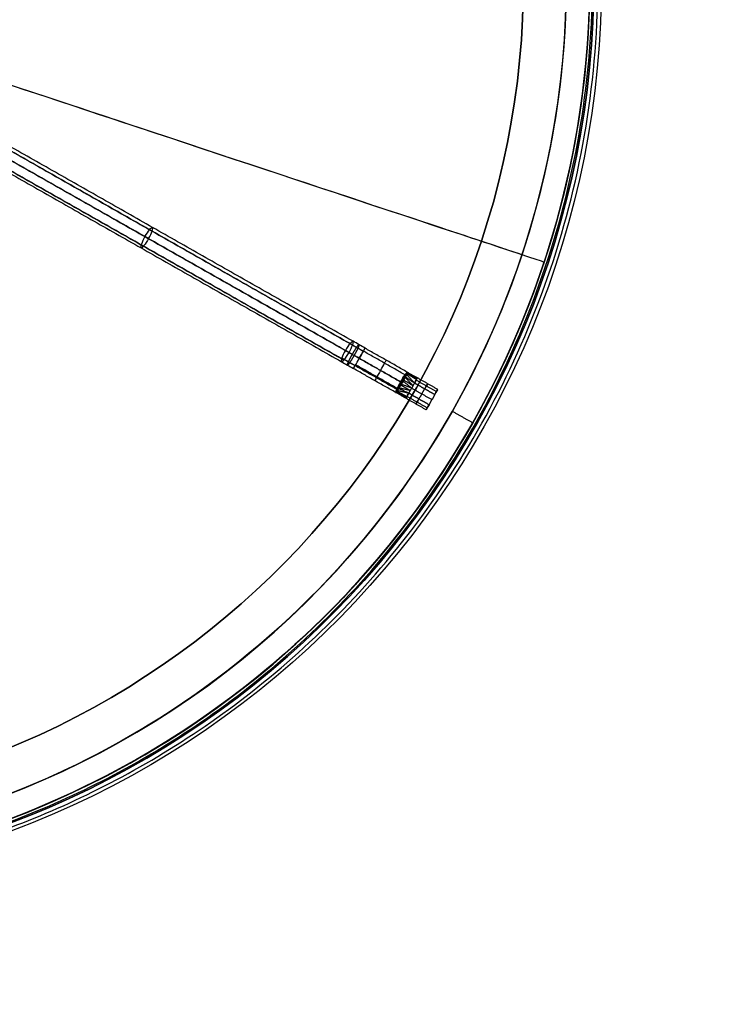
# Model space of a CAD drawing. Header units: millimetres. Extents: x -1645 to 131, y -134 to 129.
# Tile 255 of 256: x 42 to 131, y -134 to -8. Entities that reach past the tile are written whole.
import ezdxf

# ---------------------------------------------------------------- set-up
doc = ezdxf.new("R2010")
doc.units = ezdxf.units.MM
for name, color, linetype, true_color in [('IGES level 11', 7, 'Continuous', 0xcbd2ee), ('IGES level 19', 7, 'Continuous', 0xffffff), ('IGES level 3', 7, 'Continuous', 0xcbd2ee), ('IGES level 9', 7, 'Continuous', 0x868b8b)]:
    doc.layers.add(name, color=color, linetype=linetype, true_color=true_color)

# ---------------------------------------------------------------- blocks, each defined once
blk = doc.blocks.new('29913 DOME S')
at = {"layer": 'IGES level 11', "extrusion": (0.855673, -0.486016, -0.177799)}
for start, end in [(270, 360), (90, 180)]:
    blk.add_arc((110.5, 200.71, 30.41), 1.5, start, end, dxfattribs=at)
at = {"layer": 'IGES level 11', "extrusion": (-0.855673, 0.486016, 0.177799)}
for centre, start, end in [((-110.5, 200.71, -30.41), 90, 180), ((-110.5, 200.71, -30.41), 270, 0), ((-110.5, 200.71, -60.45), 180, 270), ((-110.5, 200.71, -60.45), 90, 180), ((-110.5, 200.71, -60.45), 270, 360), ((-110.5, 200.71, -60.45), 360, 90)]:
    blk.add_arc(centre, 1.5, start, end, dxfattribs=at)
at = {"layer": 'IGES level 11', "extrusion": (0.493885, 0.869527, -7.05887e-10)}
blk.add_arc((-96.95, 196.6, 112), 10, 270, 280.2416, dxfattribs=at)
at = {"layer": 'IGES level 11', "extrusion": (-0.869527, 0.493885, 0)}
for centre, radius, start, end in [((-110.5, 186.6, -96.95), 1.5, 90, 180), ((-110.5, 186.6, -100.08), 1.5, 90, 179.9921), ((-110.5, 186.6, -100.08), 1.5, 270, 359.9921), ((-111.25, 186.6, -106.17), 0.75, 90, 270), ((-109.75, 186.6, -106.17), 0.75, 270, 360), ((-109.75, 186.6, -106.17), 0.75, 0, 90), ((-109.75, 186.6, -107.67), 0.75, 0, 90)]:
    blk.add_arc(centre, radius, start, end, dxfattribs=at)
at = {"layer": 'IGES level 11', "extrusion": (-0.869527, 0.493885, 3.80778e-11)}
blk.add_arc((-110.5, 186.6, -96.95), 1.5, 180, 270, dxfattribs=at)
at = {"layer": 'IGES level 11', "extrusion": (0.493885, 0.869527, -2.61864e-09)}
blk.add_arc((-96.95, 196.6, 110.5), 11.5, 270, 280.2416, dxfattribs=at)
at = {"layer": 'IGES level 11', "extrusion": (-0.493885, -0.869527, 1.27561e-13)}
blk.add_arc((96.95, 196.6, -110.5), 8.5, 259.7584, 270, dxfattribs=at)
at = {"layer": 'IGES level 11', "extrusion": (-0.869527, 0.493885, -3.8077e-11)}
blk.add_arc((-110.5, 186.6, -96.95), 1.5, 360, 90, dxfattribs=at)
at = {"layer": 'IGES level 11', "extrusion": (0.869527, -0.493885, -3.80826e-11)}
blk.add_arc((110.5, 186.6, 96.95), 1.5, 180, 270, dxfattribs=at)
at = {"layer": 'IGES level 11', "extrusion": (-0.493885, -0.869527, -7.52811e-10)}
blk.add_arc((96.95, 196.6, -109), 10, 259.7584, 270, dxfattribs=at)
at = {"layer": 'IGES level 11', "extrusion": (0.869527, -0.493885, 0)}
blk.add_arc((110.5, 186.6, 100.08), 1.5, 90, 180, dxfattribs=at)
at = {"layer": 'IGES level 11', "extrusion": (-0.393126, -0.428397, -0.813589)}
blk.add_arc((75.54, 1.11, -227.86), 0.5, 259.4073, 276.0182, dxfattribs=at)
at = {"layer": 'IGES level 11', "extrusion": (-0.869527, 0.493885, 2.51256e-33)}
blk.add_arc((-111.25, 186.6, -107.67), 0.75, 90, 270, dxfattribs=at)
at = {"layer": 'IGES level 11', "extrusion": (-0.166607, -0.557059, -0.813589)}
blk.add_arc((125.05, 40.66, -201), 0.5, 83.9818, 100.5927, dxfattribs=at)
at = {"layer": 'IGES level 11', "extrusion": (-0.869527, 0.493885, 4.32507e-29)}
blk.add_arc((-109.75, 186.6, -107.67), 0.75, 270, 0, dxfattribs=at)
at = {"layer": 'IGES level 11'}
for points, degree in [([(138.07, 50.38, 186.76), (86.66, 79.58, 197.44)], 1), ([(137.09, 49.21, 185.28), (85.69, 78.4, 195.96)], 1), ([(86.28, 79.29, 196.4), (137.69, 50.09, 185.72)], 1), ([(138.01, 49.9, 187.8), (86.61, 79.1, 198.48)], 1), ([(136.61, 48.15, 185.82), (85.2, 77.35, 196.5)], 1), ([(85.5, 77.18, 198.38), (136.9, 47.98, 187.7)], 1), ([(86.15, 78.14, 198.92), (137.56, 48.94, 188.24)], 1), ([(85.18, 76.97, 197.44), (136.59, 47.77, 186.76)], 1), ([(145.02, 46.43, 186.6), (139.61, 49.5, 186.6)], 1), ([(144.18, 45.18, 185.1), (138.87, 48.2, 185.1)], 1), ([(138.87, 48.2, 188.1), (144.18, 45.18, 188.1)], 1), ([(144.76, 46.07, 187.66), (139.4, 49.12, 187.66)], 1), ([(143.54, 43.82, 186.6), (138.13, 46.89, 186.6)], 1), ([(138.35, 47.27, 187.66), (143.68, 44.25, 187.66)], 1), ([(143.76, 44.33, 185.44), (138.4, 47.37, 185.44)], 1), ([(145.76, 44.69, 185.85), (144.76, 45.76, 185.38)], 1), ([(144.77, 45.83, 187.8), (144.77, 45.84, 187.8), (144.77, 45.84, 187.8), (144.77, 45.84, 187.8)], 3), ([(144.77, 45.84, 187.8), (145.96, 45.03, 187.35)], 1), ([(146.21, 45.48, 187.15), (144.94, 46.23, 187.37)], 1), ([(145.96, 45.03, 185.85), (144.94, 46.13, 185.73)], 1), ([(146.3, 45.63, 186.9), (144.98, 46.34, 187.12)], 1), ([(145.02, 46.43, 186.6), (145.02, 46.43, 186.6)], 1), ([(146.33, 45.69, 186.6), (145.02, 46.41, 186.84)], 1), ([(146.21, 45.48, 186.05), (145.02, 46.38, 186.28)], 1), ([(146.3, 45.63, 186.3), (145.03, 46.42, 186.56)], 1), ([(148.94, 44.21, 186.6), (146.33, 45.69, 186.6)], 1), ([(143.92, 44.34, 185.4), (143.92, 44.34, 185.4), (143.92, 44.34, 185.4), (143.92, 44.33, 185.4)], 3), ([(145.22, 43.73, 185.85), (143.92, 44.33, 185.4)], 1), ([(145.41, 44.07, 187.35), (143.98, 44.39, 187.83)], 1), ([(145.41, 44.07, 185.85), (144.19, 44.76, 185.19)], 1), ([(145.59, 44.38, 187.35), (144.26, 44.87, 188.03)], 1), ([(145.59, 44.38, 185.85), (144.49, 45.27, 185.17)], 1), ([(145.76, 44.69, 187.35), (144.55, 45.39, 188.01)], 1), ([(145.96, 45.03, 185.85), (145.22, 43.73, 185.85)], 1), ([(145.22, 43.73, 187.35), (145.96, 45.03, 187.35)], 1), ([(145.59, 44.38, 185.85), (148.2, 42.9, 185.85)], 1), ([(145.59, 44.38, 187.35), (148.2, 42.9, 187.35)], 1), ([(148.57, 43.55, 185.85), (145.96, 45.03, 185.85)], 1), ([(145.96, 45.03, 187.35), (148.57, 43.55, 187.35)], 1), ([(148.77, 43.92, 187.22), (146.16, 45.4, 187.22)], 1), ([(148.77, 43.92, 185.98), (146.16, 45.4, 185.98)], 1), ([(147.26, 44.29, 185.85), (146.52, 42.99, 185.85)], 1), ([(146.52, 42.99, 187.35), (147.26, 44.29, 187.35)], 1), ([(147.45, 41.6, 186.6), (148.94, 44.21, 186.6)], 1), ([(143.54, 43.82, 186.6), (143.54, 43.82, 186.6)], 1), ([(144.88, 43.13, 186.9), (143.55, 43.82, 186.64)], 1), ([(144.85, 43.08, 186.6), (143.56, 43.83, 186.36)], 1), ([(144.96, 43.28, 187.15), (143.58, 43.84, 186.92)], 1), ([(144.88, 43.13, 186.3), (143.59, 43.9, 186.08)], 1), ([(144.96, 43.28, 186.05), (143.67, 44, 185.83)], 1), ([(145.22, 43.73, 187.35), (143.75, 44.05, 187.47)], 1), ([(147.45, 41.6, 186.6), (144.85, 43.08, 186.6)], 1), ([(147.59, 41.84, 186.02), (144.98, 43.32, 186.02)], 1), ([(147.59, 41.84, 187.18), (144.98, 43.32, 187.18)], 1), ([(147.83, 42.25, 187.35), (145.22, 43.73, 187.35)], 1), ([(145.22, 43.73, 185.85), (147.83, 42.25, 185.85)], 1), ([(147.83, 42.25, 185.85), (148.57, 43.55, 185.85)], 1), ([(148.57, 43.55, 187.35), (147.83, 42.25, 187.35)], 1), ([(148.2, 42.9, 185.85), (148.2, 42.9, 187.35)], 1)]:
    blk.add_open_spline(points, degree=degree, dxfattribs=at)
for points, weights, degree in [([(137.69, 50.09, 185.72), (138.25, 49.77, 185.6), (138.82, 49.44, 185.54), (139.4, 49.12, 185.54)], [0.816490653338, 0.81431810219, 0.814318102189, 0.816490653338], 3), ([(137.98, 48.7, 185.15), (138.41, 49.47, 185.15), (138.77, 49.98, 185.76), (138.84, 49.94, 186.64)], [0.954669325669, 0.768258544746, 0.768258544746, 0.954669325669], 3), ([(138.01, 49.9, 187.8), (138.47, 49.64, 187.71), (138.93, 49.38, 187.66), (139.4, 49.12, 187.66)], [0.816490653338, 0.814318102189, 0.814318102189, 0.816490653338], 3), ([(138.84, 49.94, 186.64), (138.91, 49.9, 187.52), (138.65, 49.34, 188.13), (138.21, 48.57, 188.13)], [0.954669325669, 0.768258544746, 0.768258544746, 0.954669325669], 3), ([(136.64, 48.25, 185.72), (137.2, 47.92, 185.6), (137.77, 47.6, 185.54), (138.35, 47.27, 185.54)], [0.816490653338, 0.81431810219, 0.814318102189, 0.816490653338], 3), ([(136.97, 48.06, 187.8), (137.42, 47.8, 187.71), (137.88, 47.54, 187.66), (138.35, 47.27, 187.66)], [0.816490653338, 0.814318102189, 0.814318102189, 0.816490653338], 3), ([(137.36, 47.33, 186.64), (137.29, 47.37, 185.76), (137.55, 47.94, 185.15), (137.98, 48.7, 185.15)], [0.954669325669, 0.768258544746, 0.768258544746, 0.954669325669], 3), ([(138.21, 48.57, 188.13), (137.78, 47.81, 188.13), (137.42, 47.29, 187.52), (137.36, 47.33, 186.64)], [0.954669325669, 0.768258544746, 0.768258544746, 0.954669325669], 3), ([(144.36, 45.49, 185.14), (144.46, 45.43, 185.14), (144.54, 45.37, 185.2)], [1, 0.972936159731, 0.999999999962], 2), ([(144.36, 45.49, 188.06), (144.46, 45.43, 188.06), (144.53, 45.36, 188.02)], [1, 0.976386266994, 1], 2), ([(144.4, 45.57, 185.17), (144.5, 45.51, 185.17), (144.58, 45.44, 185.22)], [1, 0.973385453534, 0.999999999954], 2), ([(144.42, 45.58, 188.02), (144.51, 45.53, 188.03), (144.59, 45.46, 187.99)], [1, 0.978223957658, 1], 2), ([(144.44, 45.64, 185.2), (144.54, 45.58, 185.2), (144.62, 45.51, 185.24)], [1, 0.97401878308, 0.999999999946], 2), ([(144.53, 45.78, 185.27), (144.62, 45.72, 185.27), (144.7, 45.65, 185.31)], [1, 0.975772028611, 0.999999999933], 2), ([(144.54, 45.77, 187.93), (144.62, 45.71, 187.94), (144.68, 45.65, 187.91)], [1, 0.982853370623, 1], 2), ([(144.57, 45.85, 185.32), (144.66, 45.79, 185.31), (144.73, 45.72, 185.35)], [1, 0.976903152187, 0.999999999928], 2), ([(144.61, 45.91, 185.36), (144.7, 45.86, 185.36), (144.77, 45.78, 185.39)], [1, 0.978237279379, 0.999999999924], 2), ([(144.77, 45.83, 187.8), (144.72, 45.89, 187.81), (144.66, 45.93, 187.81)], [1, 0.988604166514, 1], 2), ([(144.69, 46.03, 185.48), (144.77, 45.98, 185.47), (144.83, 45.91, 185.49)], [1, 0.981463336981, 0.999999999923], 2), ([(144.75, 46.03, 187.7), (144.79, 46, 187.7), (144.83, 45.96, 187.7)], [0.998459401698, 0.993878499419, 0.999999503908], 2), ([(144.76, 46.14, 185.6), (144.83, 46.09, 185.6), (144.89, 46.03, 185.61)], [1, 0.985255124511, 0.999999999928], 2), ([(144.79, 46.08, 187.64), (144.83, 46.06, 187.64), (144.86, 46.03, 187.64)], [0.998415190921, 0.995801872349, 0.999999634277], 2), ([(144.83, 46.13, 187.57), (144.86, 46.11, 187.57), (144.88, 46.09, 187.57)], [0.998628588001, 0.997275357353, 0.999999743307], 2), ([(144.89, 46.21, 187.43), (144.91, 46.2, 187.43), (144.92, 46.19, 187.43)], [0.999276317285, 0.999041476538, 0.999999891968], 2), ([(144.91, 46.31, 185.94), (144.95, 46.29, 185.93), (144.98, 46.26, 185.93)], [0.998778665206, 0.995669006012, 0.998778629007], 2), ([(144.94, 46.29, 187.28), (144.95, 46.28, 187.28), (144.95, 46.28, 187.28)], [0.999741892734, 0.999743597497, 0.999999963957], 2), ([(144.98, 46.38, 186.15), (144.99, 46.37, 186.15), (145, 46.36, 186.15)], [0.999135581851, 0.998569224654, 0.999135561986], 2), ([(144.98, 46.35, 187.12), (144.98, 46.35, 187.12), (144.98, 46.34, 187.12)], [0.999941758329, 0.999953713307, 0.999999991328], 2), ([(145, 46.4, 186.26), (145, 46.39, 186.26), (145.01, 46.39, 186.26)], [0.999434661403, 0.999254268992, 0.999434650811], 2), ([(145.01, 46.42, 186.38), (145.01, 46.41, 186.38), (145.02, 46.41, 186.38)], [0.999680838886, 0.999640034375, 0.999680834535], 2), ([(145.01, 46.39, 186.94), (145.01, 46.39, 186.94), (145.01, 46.39, 186.94)], [0.999989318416, 0.999992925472, 0.999999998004], 2), ([(145.02, 46.42, 186.77), (145.02, 46.42, 186.77), (145.02, 46.42, 186.77)], [0.999993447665, 0.999996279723, 0.999999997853], 2), ([(143.65, 44.19, 187.6), (143.73, 44.16, 187.61), (143.82, 44.14, 187.59)], [1, 0.985259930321, 0.999999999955], 2), ([(143.71, 44.31, 187.72), (143.8, 44.27, 187.73), (143.89, 44.25, 187.71)], [1, 0.981480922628, 0.999999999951], 2), ([(143.72, 44.2, 185.56), (143.76, 44.18, 185.56), (143.8, 44.17, 185.56)], [0.998415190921, 0.995801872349, 0.999999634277], 2), ([(143.74, 44.37, 187.78), (143.83, 44.33, 187.79), (143.93, 44.31, 187.76)], [1, 0.979791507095, 0.999999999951], 2), ([(143.74, 44.26, 185.5), (143.79, 44.24, 185.5), (143.84, 44.22, 185.5)], [0.998459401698, 0.993878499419, 0.999999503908], 2), ([(143.77, 44.44, 187.84), (143.87, 44.39, 187.84), (143.96, 44.37, 187.81)], [1, 0.978255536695, 0.999999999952], 2), ([(143.78, 44.39, 185.39), (143.85, 44.36, 185.39), (143.92, 44.34, 185.4)], [1, 0.988604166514, 1], 2), ([(143.81, 44.5, 187.89), (143.9, 44.46, 187.89), (144, 44.43, 187.85)], [1, 0.9769139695, 0.999999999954], 2), ([(143.84, 44.57, 187.93), (143.94, 44.52, 187.93), (144.04, 44.5, 187.89)], [1, 0.975779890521, 0.999999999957], 2), ([(143.86, 44.57, 185.27), (143.95, 44.53, 185.26), (144.03, 44.51, 185.29)], [1, 0.982853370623, 1], 2), ([(143.92, 44.72, 188), (144.02, 44.66, 188), (144.12, 44.63, 187.96)], [1, 0.974028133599, 0.999999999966], 2), ([(143.96, 44.77, 185.18), (144.06, 44.72, 185.17), (144.15, 44.69, 185.21)], [1, 0.978223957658, 1], 2), ([(144, 44.87, 188.06), (144.11, 44.81, 188.06), (144.2, 44.77, 188.01)], [1, 0.972940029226, 0.999999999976], 2), ([(144.01, 44.87, 185.14), (144.11, 44.82, 185.14), (144.21, 44.79, 185.19)], [1, 0.976386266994, 1], 2), ([(144.05, 44.95, 188.08), (144.15, 44.89, 188.08), (144.25, 44.84, 188.02)], [1, 0.9726917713, 0.999999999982], 2), ([(144.07, 44.97, 185.12), (144.17, 44.92, 185.12), (144.26, 44.88, 185.17)], [1, 0.974985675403, 1], 2), ([(144.09, 45.02, 188.09), (144.19, 44.97, 188.09), (144.29, 44.92, 188.04)], [1, 0.97266878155, 0.999999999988], 2), ([(144.18, 45.18, 185.1), (144.28, 45.12, 185.1), (144.38, 45.07, 185.15)], [1, 0.97320590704, 1], 2), ([(144.37, 45.07, 188.05), (144.28, 45.12, 188.1), (144.18, 45.18, 188.1)], [1, 0.97320590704, 1], 2), ([(144.27, 45.34, 185.11), (144.37, 45.28, 185.11), (144.46, 45.22, 185.16)], [1, 0.972669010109, 0.999999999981], 2), ([(144.3, 45.39, 188.08), (144.4, 45.33, 188.08), (144.48, 45.26, 188.03)], [1, 0.974985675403, 1], 2), ([(144.31, 45.42, 185.12), (144.42, 45.36, 185.12), (144.5, 45.3, 185.18)], [1, 0.972690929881, 0.999999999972], 2), ([(143.53, 43.84, 186.82), (143.54, 43.84, 186.82), (143.54, 43.84, 186.82)], [1, 0.999833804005, 0.999748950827], 2), ([(143.54, 43.87, 186.94), (143.55, 43.86, 186.94), (143.55, 43.86, 186.94)], [1, 0.999514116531, 0.999388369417], 2), ([(143.55, 43.9, 187.05), (143.56, 43.89, 187.05), (143.58, 43.88, 187.05)], [1, 0.998860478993, 0.998852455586], 2), ([(143.55, 43.82, 186.43), (143.55, 43.82, 186.43), (143.55, 43.82, 186.43)], [0.999993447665, 0.999996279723, 0.999999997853], 2), ([(143.57, 43.98, 187.26), (143.61, 43.96, 187.27), (143.65, 43.95, 187.27)], [1, 0.995845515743, 0.997908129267], 2), ([(143.57, 43.85, 186.26), (143.57, 43.85, 186.26), (143.57, 43.85, 186.26)], [0.999989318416, 0.999992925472, 0.999999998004], 2), ([(143.59, 43.9, 186.09), (143.59, 43.9, 186.09), (143.59, 43.9, 186.09)], [0.999941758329, 0.999953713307, 0.999999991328], 2), ([(143.62, 43.96, 185.92), (143.63, 43.96, 185.92), (143.63, 43.95, 185.92)], [0.999741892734, 0.999743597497, 0.999999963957], 2), ([(143.66, 44.04, 185.77), (143.68, 44.03, 185.77), (143.69, 44.03, 185.77)], [0.999276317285, 0.999041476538, 0.999999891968], 2), ([(143.7, 44.14, 185.63), (143.73, 44.13, 185.63), (143.76, 44.12, 185.63)], [0.998628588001, 0.997275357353, 0.999999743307], 2)]:
    blk.add_rational_spline(points, weights, degree=degree, dxfattribs=at)
for points, knots in [([(144.18, 45.18, 185.1), (144.26, 45.33, 185.1), (144.34, 45.47, 185.13), (144.42, 45.61, 185.18), (144.5, 45.75, 185.24), (144.58, 45.87, 185.32), (144.65, 45.98, 185.42), (144.72, 46.08, 185.51), (144.78, 46.16, 185.62), (144.83, 46.23, 185.74)], [0.464022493, 0.464022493, 0.464022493, 0.464022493, 0.464522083, 0.464522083, 0.464522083, 0.46502156, 0.46502156, 0.46502156, 0.465459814, 0.465459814, 0.465459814, 0.465459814]), ([(144.66, 45.93, 187.81), (144.62, 45.88, 187.86), (144.58, 45.83, 187.9), (144.5, 45.71, 187.97), (144.46, 45.65, 188), (144.4, 45.55, 188.04), (144.38, 45.52, 188.05), (144.34, 45.45, 188.07), (144.32, 45.42, 188.07), (144.26, 45.32, 188.09), (144.22, 45.25, 188.1), (144.18, 45.18, 188.1)], [0, 0, 0, 0, 0.0001583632, 0.0001583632, 0.0003167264, 0.0003167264, 0.000395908, 0.000395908, 0.0004750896, 0.0004750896, 0.0006334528, 0.0006334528, 0.0006334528, 0.0006334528]), ([(144.37, 45.07, 188.05), (144.41, 45.14, 188.05), (144.45, 45.2, 188.04), (144.5, 45.3, 188.03), (144.52, 45.33, 188.02), (144.55, 45.39, 188.01), (144.57, 45.43, 188), (144.62, 45.53, 187.97), (144.65, 45.59, 187.94), (144.72, 45.71, 187.88), (144.74, 45.77, 187.84), (144.77, 45.83, 187.8)], [-0.0006334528, -0.0006334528, -0.0006334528, -0.0006334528, -0.0004750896, -0.0004750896, -0.000395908, -0.000395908, -0.0003167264, -0.0003167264, -0.0001583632, -0.0001583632, 0, 0, 0, 0]), ([(144.94, 46.14, 185.74), (144.9, 46.05, 185.63), (144.86, 45.96, 185.53), (144.81, 45.86, 185.45), (144.75, 45.74, 185.35), (144.68, 45.61, 185.28), (144.61, 45.48, 185.23), (144.53, 45.35, 185.18), (144.46, 45.21, 185.16), (144.38, 45.07, 185.15)], [0.755374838, 0.755374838, 0.755374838, 0.755374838, 0.755801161, 0.755801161, 0.755801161, 0.756276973, 0.756276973, 0.756276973, 0.756753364, 0.756753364, 0.756753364, 0.756753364]), ([(144.66, 45.93, 187.81), (144.71, 46, 187.75), (144.75, 46.06, 187.68), (144.79, 46.11, 187.6), (144.85, 46.19, 187.5), (144.9, 46.25, 187.39), (144.93, 46.3, 187.26), (144.94, 46.32, 187.22), (144.96, 46.33, 187.18), (144.97, 46.35, 187.13), (144.98, 46.37, 187.07), (145, 46.38, 186.99), (145.01, 46.4, 186.92), (145.01, 46.4, 186.9), (145.01, 46.4, 186.89), (145.01, 46.41, 186.87), (145.01, 46.41, 186.85), (145.02, 46.41, 186.82), (145.02, 46.42, 186.8), (145.02, 46.42, 186.73), (145.02, 46.43, 186.67), (145.02, 46.43, 186.6)], [0.000950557, 0.000950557, 0.000950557, 0.000950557, 0.001254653, 0.001254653, 0.001254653, 0.001670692, 0.001670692, 0.001670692, 0.001810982, 0.001810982, 0.001810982, 0.002031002, 0.002031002, 0.002031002, 0.002085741, 0.002085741, 0.002085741, 0.002156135, 0.002156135, 0.002156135, 0.002354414, 0.002354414, 0.002354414, 0.002354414]), ([(145.03, 46.42, 186.6), (145.02, 46.43, 186.67), (145.02, 46.42, 186.73), (145.02, 46.42, 186.8), (145.02, 46.41, 186.82), (145.01, 46.41, 186.85), (145.01, 46.41, 186.87), (145.01, 46.4, 186.89), (145.01, 46.4, 186.9), (145.01, 46.4, 186.92), (145, 46.38, 186.99), (144.98, 46.37, 187.07), (144.97, 46.35, 187.13), (144.96, 46.33, 187.18), (144.94, 46.32, 187.22), (144.93, 46.3, 187.26), (144.9, 46.25, 187.39), (144.85, 46.19, 187.5), (144.79, 46.11, 187.6), (144.75, 46.06, 187.68), (144.71, 46, 187.75), (144.66, 45.93, 187.81)], [0.001419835, 0.001419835, 0.001419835, 0.001419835, 0.001618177, 0.001618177, 0.001618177, 0.001688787, 0.001688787, 0.001688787, 0.001743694, 0.001743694, 0.001743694, 0.001964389, 0.001964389, 0.001964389, 0.002105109, 0.002105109, 0.002105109, 0.002522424, 0.002522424, 0.002522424, 0.002827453, 0.002827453, 0.002827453, 0.002827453]), ([(144.77, 45.84, 187.8), (144.81, 45.92, 187.74), (144.84, 45.99, 187.68), (144.87, 46.06, 187.61), (144.91, 46.15, 187.51), (144.93, 46.23, 187.39), (144.96, 46.29, 187.26), (144.97, 46.31, 187.22), (144.97, 46.32, 187.18), (144.98, 46.34, 187.13), (144.99, 46.36, 187.07), (145, 46.38, 186.99), (145.01, 46.39, 186.92), (145.01, 46.4, 186.9), (145.02, 46.4, 186.89), (145.02, 46.4, 186.87), (145.02, 46.41, 186.85), (145.02, 46.41, 186.82), (145.02, 46.41, 186.8), (145.03, 46.42, 186.73), (145.03, 46.42, 186.67), (145.03, 46.42, 186.6)], [-1.955952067, -1.955952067, -1.955952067, -1.955952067, -1.955650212, -1.955650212, -1.955650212, -1.955222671, -1.955222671, -1.955222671, -1.955081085, -1.955081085, -1.955081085, -1.954859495, -1.954859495, -1.954859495, -1.954804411, -1.954804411, -1.954804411, -1.954733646, -1.954733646, -1.954733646, -1.954534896, -1.954534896, -1.954534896, -1.954534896]), ([(145.02, 46.43, 186.6), (145.02, 46.43, 186.57), (145.01, 46.43, 186.55), (145.01, 46.43, 186.52), (145, 46.43, 186.4), (144.99, 46.41, 186.28), (144.96, 46.39, 186.16), (144.94, 46.36, 186.05), (144.91, 46.33, 185.95), (144.87, 46.28, 185.85), (144.86, 46.27, 185.81), (144.84, 46.25, 185.78), (144.83, 46.23, 185.74)], [1, 1, 1, 1, 1.0000826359, 1.0000826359, 1.0000826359, 1.000449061, 1.000449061, 1.000449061, 1.0007898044, 1.0007898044, 1.0007898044, 1.000918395, 1.000918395, 1.000918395, 1.000918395]), ([(145.02, 46.43, 186.6), (145.02, 46.43, 186.57), (145.01, 46.43, 186.55), (145.01, 46.43, 186.52), (145, 46.43, 186.4), (144.99, 46.41, 186.28), (144.96, 46.39, 186.16), (144.94, 46.36, 186.05), (144.91, 46.33, 185.95), (144.87, 46.28, 185.85), (144.86, 46.27, 185.81), (144.84, 46.25, 185.78), (144.83, 46.23, 185.74)], [0, 0, 0, 0, 0.0000825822, 0.0000825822, 0.0000825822, 0.0004487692, 0.0004487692, 0.0004487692, 0.0007892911, 0.0007892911, 0.0007892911, 0.0009177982, 0.0009177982, 0.0009177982, 0.0009177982]), ([(144.94, 46.14, 185.74), (144.95, 46.16, 185.77), (144.96, 46.18, 185.81), (144.97, 46.21, 185.84), (144.99, 46.26, 185.94), (145.01, 46.31, 186.05), (145.02, 46.35, 186.16), (145.03, 46.39, 186.27), (145.03, 46.41, 186.39), (145.03, 46.42, 186.52), (145.03, 46.42, 186.54), (145.03, 46.42, 186.57), (145.02, 46.43, 186.6)], [0.2908328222, 0.2908328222, 0.2908328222, 0.2908328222, 0.2909618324, 0.2909618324, 0.2909618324, 0.2913114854, 0.2913114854, 0.2913114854, 0.2916824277, 0.2916824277, 0.2916824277, 0.2917665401, 0.2917665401, 0.2917665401, 0.2917665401]), ([(144.94, 46.14, 185.74), (144.95, 46.16, 185.77), (144.96, 46.18, 185.81), (144.97, 46.21, 185.84), (144.99, 46.26, 185.94), (145.01, 46.31, 186.05), (145.02, 46.35, 186.16), (145.03, 46.39, 186.27), (145.03, 46.41, 186.39), (145.03, 46.42, 186.52), (145.03, 46.42, 186.54), (145.03, 46.42, 186.57), (145.03, 46.42, 186.6)], [1.9536018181, 1.9536018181, 1.9536018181, 1.9536018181, 1.9537307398, 1.9537307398, 1.9537307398, 1.9540801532, 1.9540801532, 1.9540801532, 1.9544508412, 1.9544508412, 1.9544508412, 1.9545348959, 1.9545348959, 1.9545348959, 1.9545348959]), ([(145.96, 45.03, 187.35), (146.05, 45.21, 187.35), (146.15, 45.38, 187.27), (146.29, 45.62, 186.99), (146.33, 45.69, 186.8), (146.33, 45.69, 186.4), (146.29, 45.62, 186.21), (146.15, 45.38, 185.93), (146.05, 45.21, 185.85), (145.96, 45.03, 185.85)], [-1, -1, -1, -1, -0.75, -0.75, -0.5, -0.5, -0.25, -0.25, 0, 0, 0, 0]), ([(143.78, 44.39, 185.39), (143.75, 44.31, 185.45), (143.72, 44.24, 185.52), (143.69, 44.18, 185.6), (143.66, 44.09, 185.7), (143.63, 44.02, 185.81), (143.6, 43.96, 185.94), (143.6, 43.94, 185.98), (143.59, 43.92, 186.02), (143.58, 43.91, 186.07), (143.57, 43.88, 186.14), (143.57, 43.86, 186.21), (143.56, 43.85, 186.28), (143.56, 43.85, 186.3), (143.56, 43.84, 186.31), (143.55, 43.84, 186.33), (143.55, 43.84, 186.35), (143.55, 43.83, 186.38), (143.55, 43.83, 186.4), (143.54, 43.82, 186.47), (143.54, 43.82, 186.53), (143.54, 43.82, 186.6)], [1.000950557, 1.000950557, 1.000950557, 1.000950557, 1.001254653, 1.001254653, 1.001254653, 1.001670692, 1.001670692, 1.001670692, 1.001810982, 1.001810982, 1.001810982, 1.002031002, 1.002031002, 1.002031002, 1.002085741, 1.002085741, 1.002085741, 1.002156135, 1.002156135, 1.002156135, 1.002354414, 1.002354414, 1.002354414, 1.002354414]), ([(143.55, 43.82, 186.6), (143.54, 43.82, 186.53), (143.54, 43.82, 186.47), (143.55, 43.83, 186.4), (143.55, 43.83, 186.38), (143.55, 43.84, 186.35), (143.55, 43.84, 186.33), (143.56, 43.84, 186.31), (143.56, 43.85, 186.3), (143.56, 43.85, 186.28), (143.57, 43.86, 186.21), (143.57, 43.88, 186.14), (143.58, 43.91, 186.07), (143.59, 43.92, 186.02), (143.6, 43.94, 185.98), (143.6, 43.96, 185.94), (143.63, 44.02, 185.81), (143.66, 44.09, 185.7), (143.69, 44.18, 185.6), (143.72, 44.24, 185.52), (143.75, 44.31, 185.45), (143.78, 44.39, 185.39)], [0.001419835, 0.001419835, 0.001419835, 0.001419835, 0.001618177, 0.001618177, 0.001618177, 0.001688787, 0.001688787, 0.001688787, 0.001743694, 0.001743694, 0.001743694, 0.001964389, 0.001964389, 0.001964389, 0.002105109, 0.002105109, 0.002105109, 0.002522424, 0.002522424, 0.002522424, 0.002827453, 0.002827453, 0.002827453, 0.002827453]), ([(143.92, 44.33, 185.4), (143.87, 44.26, 185.46), (143.82, 44.2, 185.52), (143.78, 44.14, 185.59), (143.72, 44.06, 185.69), (143.67, 44, 185.81), (143.63, 43.95, 185.94), (143.62, 43.93, 185.98), (143.61, 43.92, 186.02), (143.6, 43.9, 186.07), (143.58, 43.88, 186.13), (143.57, 43.86, 186.21), (143.57, 43.85, 186.28), (143.56, 43.84, 186.3), (143.56, 43.84, 186.31), (143.56, 43.84, 186.33), (143.56, 43.83, 186.36), (143.56, 43.83, 186.38), (143.55, 43.83, 186.4), (143.55, 43.82, 186.47), (143.55, 43.82, 186.53), (143.55, 43.82, 186.6)], [-4.965956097, -4.965956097, -4.965956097, -4.965956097, -4.965654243, -4.965654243, -4.965654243, -4.965226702, -4.965226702, -4.965226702, -4.965085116, -4.965085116, -4.965085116, -4.964863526, -4.964863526, -4.964863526, -4.964808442, -4.964808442, -4.964808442, -4.964737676, -4.964737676, -4.964737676, -4.964538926, -4.964538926, -4.964538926, -4.964538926]), ([(144.18, 45.18, 188.1), (144.11, 45.06, 188.1), (144.04, 44.93, 188.08), (143.97, 44.81, 188.04), (143.89, 44.67, 187.99), (143.82, 44.53, 187.91), (143.76, 44.41, 187.82), (143.7, 44.29, 187.72), (143.65, 44.18, 187.59), (143.61, 44.09, 187.46)], [0.75531206, 0.75531206, 0.75531206, 0.75531206, 0.755746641, 0.755746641, 0.755746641, 0.756250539, 0.756250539, 0.756250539, 0.756754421, 0.756754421, 0.756754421, 0.756754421]), ([(143.75, 44.04, 187.46), (143.81, 44.12, 187.59), (143.88, 44.23, 187.7), (143.95, 44.34, 187.79), (144.02, 44.45, 187.88), (144.09, 44.58, 187.94), (144.17, 44.71, 187.99), (144.24, 44.83, 188.03), (144.31, 44.95, 188.05), (144.37, 45.07, 188.05)], [-4.963605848, -4.963605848, -4.963605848, -4.963605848, -4.963117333, -4.963117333, -4.963117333, -4.962640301, -4.962640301, -4.962640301, -4.962226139, -4.962226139, -4.962226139, -4.962226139]), ([(143.78, 44.39, 185.39), (143.8, 44.45, 185.35), (143.83, 44.51, 185.3), (143.89, 44.63, 185.23), (143.93, 44.7, 185.2), (143.98, 44.8, 185.16), (143.99, 44.84, 185.15), (144.03, 44.9, 185.13), (144.05, 44.94, 185.13), (144.1, 45.04, 185.11), (144.14, 45.11, 185.1), (144.18, 45.18, 185.1)], [0, 0, 0, 0, 0.0001583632, 0.0001583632, 0.0003167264, 0.0003167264, 0.000395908, 0.000395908, 0.0004750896, 0.0004750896, 0.0006334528, 0.0006334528, 0.0006334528, 0.0006334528]), ([(144.38, 45.07, 185.15), (144.34, 45.01, 185.15), (144.3, 44.95, 185.16), (144.24, 44.85, 185.17), (144.23, 44.82, 185.18), (144.19, 44.75, 185.19), (144.17, 44.72, 185.2), (144.11, 44.63, 185.23), (144.07, 44.57, 185.26), (144, 44.45, 185.32), (143.96, 44.39, 185.36), (143.92, 44.34, 185.4)], [-0.0006334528, -0.0006334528, -0.0006334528, -0.0006334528, -0.0004750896, -0.0004750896, -0.000395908, -0.000395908, -0.0003167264, -0.0003167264, -0.0001583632, -0.0001583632, 0, 0, 0, 0]), ([(143.54, 43.82, 186.6), (143.53, 43.82, 186.63), (143.53, 43.83, 186.65), (143.53, 43.83, 186.68), (143.53, 43.84, 186.8), (143.53, 43.86, 186.92), (143.55, 43.89, 187.04), (143.56, 43.93, 187.15), (143.57, 43.97, 187.25), (143.59, 44.02, 187.35), (143.6, 44.04, 187.39), (143.6, 44.07, 187.42), (143.61, 44.09, 187.46)], [1, 1, 1, 1, 1.000082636, 1.000082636, 1.000082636, 1.0004490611, 1.0004490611, 1.0004490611, 1.0007898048, 1.0007898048, 1.0007898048, 1.0009183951, 1.0009183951, 1.0009183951, 1.0009183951]), ([(143.61, 44.09, 187.46), (143.6, 44.07, 187.42), (143.6, 44.04, 187.39), (143.59, 44.02, 187.35), (143.57, 43.97, 187.25), (143.56, 43.93, 187.15), (143.55, 43.89, 187.04), (143.53, 43.86, 186.92), (143.53, 43.84, 186.8), (143.53, 43.83, 186.68), (143.53, 43.83, 186.65), (143.53, 43.82, 186.63), (143.54, 43.82, 186.6)], [0, 0, 0, 0, 0.0001285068, 0.0001285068, 0.0001285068, 0.000469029, 0.000469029, 0.000469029, 0.0008352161, 0.0008352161, 0.0008352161, 0.0009177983, 0.0009177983, 0.0009177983, 0.0009177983]), ([(143.54, 43.82, 186.6), (143.55, 43.82, 186.63), (143.55, 43.82, 186.66), (143.55, 43.82, 186.68), (143.56, 43.82, 186.81), (143.58, 43.84, 186.93), (143.61, 43.87, 187.04), (143.63, 43.89, 187.15), (143.67, 43.93, 187.26), (143.7, 43.98, 187.36), (143.72, 44, 187.39), (143.73, 44.02, 187.43), (143.75, 44.04, 187.46)], [0.0009177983, 0.0009177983, 0.0009177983, 0.0009177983, 0.0010019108, 0.0010019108, 0.0010019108, 0.0013728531, 0.0013728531, 0.0013728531, 0.0017225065, 0.0017225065, 0.0017225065, 0.0018515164, 0.0018515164, 0.0018515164, 0.0018515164]), ([(143.75, 44.04, 187.46), (143.73, 44.02, 187.43), (143.72, 44, 187.39), (143.7, 43.98, 187.36), (143.67, 43.93, 187.26), (143.63, 43.89, 187.15), (143.61, 43.87, 187.04), (143.58, 43.84, 186.93), (143.56, 43.82, 186.81), (143.55, 43.82, 186.68), (143.55, 43.82, 186.66), (143.55, 43.82, 186.63), (143.55, 43.82, 186.6)], [4.9636058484, 4.9636058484, 4.9636058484, 4.9636058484, 4.9637347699, 4.9637347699, 4.9637347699, 4.9640841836, 4.9640841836, 4.9640841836, 4.9644548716, 4.9644548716, 4.9644548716, 4.9645389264, 4.9645389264, 4.9645389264, 4.9645389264]), ([(144.85, 43.08, 186.6), (144.85, 43.08, 186.4), (144.89, 43.15, 186.21), (145.02, 43.39, 185.93), (145.12, 43.56, 185.85), (145.22, 43.73, 185.85)], [2.570796, 2.570796, 2.570796, 2.570796, 3.070796, 3.070796, 3.570796, 3.570796, 3.570796, 3.570796]), ([(145.22, 43.73, 187.35), (145.12, 43.56, 187.35), (145.02, 43.39, 187.27), (144.89, 43.15, 186.99), (144.85, 43.08, 186.8), (144.85, 43.08, 186.6)], [3.5707963, 3.5707963, 3.5707963, 3.5707963, 4.0707963, 4.0707963, 4.5707963, 4.5707963, 4.5707963, 4.5707963])]:
    blk.add_open_spline(points, degree=3, knots=knots, dxfattribs=at)
for points, weights, knots in [([(144.28, 45.13, 185.11), (144.31, 45.18, 185.11), (144.34, 45.23, 185.12), (144.38, 45.31, 185.13), (144.4, 45.33, 185.13), (144.43, 45.38, 185.14), (144.44, 45.41, 185.15), (144.47, 45.46, 185.16), (144.48, 45.48, 185.17), (144.51, 45.53, 185.19), (144.52, 45.56, 185.2), (144.57, 45.63, 185.23), (144.59, 45.68, 185.25), (144.63, 45.74, 185.29), (144.64, 45.77, 185.31), (144.67, 45.81, 185.34), (144.68, 45.83, 185.35), (144.72, 45.9, 185.4), (144.74, 45.94, 185.44), (144.79, 46.02, 185.52), (144.81, 46.05, 185.56), (144.85, 46.12, 185.64), (144.87, 46.16, 185.69), (144.89, 46.19, 185.74)], [0.98660295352, 0.986453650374, 0.986361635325, 0.986320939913, 0.986323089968, 0.986367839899, 0.986409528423, 0.986526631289, 0.986602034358, 0.986783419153, 0.986889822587, 0.987248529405, 0.987539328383, 0.988059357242, 0.98824699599, 0.988656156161, 0.988879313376, 0.98959729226, 0.990142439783, 0.991320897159, 0.991955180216, 0.993299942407, 0.994010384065, 0.994756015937], [0, 0, 0, 0, 0.0001199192, 0.0001199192, 0.0001798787, 0.0001798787, 0.0002398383, 0.0002398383, 0.0002997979, 0.0002997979, 0.0003597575, 0.0003597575, 0.0004796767, 0.0004796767, 0.0005396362, 0.0005396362, 0.0005995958, 0.0005995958, 0.000719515, 0.000719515, 0.0008394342, 0.0008394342, 0.000959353, 0.000959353, 0.000959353, 0.000959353]), ([(144.72, 45.89, 187.81), (144.68, 45.83, 187.86), (144.65, 45.77, 187.89), (144.58, 45.65, 187.96), (144.55, 45.59, 187.99), (144.49, 45.49, 188.03), (144.47, 45.46, 188.04), (144.43, 45.39, 188.06), (144.41, 45.36, 188.06), (144.36, 45.26, 188.08), (144.32, 45.19, 188.09), (144.28, 45.12, 188.09)], [0.994302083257, 0.993247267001, 0.99229212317, 0.990561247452, 0.989785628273, 0.988775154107, 0.988462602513, 0.987923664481, 0.987693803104, 0.987090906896, 0.986802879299, 0.98660295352], [0, 0, 0, 0, 0.0001583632, 0.0001583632, 0.0003167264, 0.0003167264, 0.000395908, 0.000395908, 0.0004750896, 0.0004750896, 0.0006334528, 0.0006334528, 0.0006334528, 0.0006334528]), ([(144.89, 46.19, 185.74), (144.91, 46.22, 185.8), (144.93, 46.26, 185.87), (144.96, 46.32, 186), (144.98, 46.35, 186.08), (144.99, 46.38, 186.19), (145, 46.39, 186.22), (145.01, 46.4, 186.3), (145.01, 46.41, 186.34), (145.02, 46.42, 186.45), (145.02, 46.43, 186.53), (145.02, 46.43, 186.6)], [0.994756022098, 0.995691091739, 0.996533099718, 0.9979145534, 0.998455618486, 0.999050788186, 0.9992126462, 0.999476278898, 0.999578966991, 0.999819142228, 0.999896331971, 0.999936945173], [0.0029051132, 0.0029051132, 0.0029051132, 0.0029051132, 0.0030583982, 0.0030583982, 0.0032116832, 0.0032116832, 0.0032883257, 0.0032883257, 0.0033649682, 0.0033649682, 0.0035142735, 0.0035142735, 0.0035142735, 0.0035142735]), ([(144.28, 45.12, 188.09), (144.25, 45.07, 188.09), (144.22, 45.02, 188.08), (144.18, 44.94, 188.07), (144.16, 44.92, 188.07), (144.13, 44.87, 188.06), (144.12, 44.84, 188.05), (144.08, 44.77, 188.03), (144.05, 44.72, 188.01), (143.99, 44.62, 187.97), (143.97, 44.57, 187.95), (143.93, 44.51, 187.91), (143.92, 44.48, 187.89), (143.89, 44.44, 187.86), (143.88, 44.42, 187.85), (143.85, 44.37, 187.81), (143.84, 44.35, 187.8), (143.82, 44.31, 187.76), (143.81, 44.29, 187.74), (143.77, 44.23, 187.68), (143.75, 44.2, 187.64), (143.71, 44.13, 187.56), (143.7, 44.09, 187.51), (143.68, 44.06, 187.46)], [0.98660295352, 0.98645364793, 0.986361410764, 0.986320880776, 0.986323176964, 0.986368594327, 0.986410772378, 0.986588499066, 0.986775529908, 0.987252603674, 0.987542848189, 0.988063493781, 0.988251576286, 0.98866239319, 0.988886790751, 0.989368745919, 0.989626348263, 0.990165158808, 0.990447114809, 0.991327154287, 0.991959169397, 0.993300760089, 0.99401029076, 0.994756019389], [0, 0, 0, 0, 0.000120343, 0.000120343, 0.0001805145, 0.0001805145, 0.000240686, 0.000240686, 0.0003610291, 0.0003610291, 0.0004813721, 0.0004813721, 0.0005415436, 0.0005415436, 0.0006017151, 0.0006017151, 0.0006618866, 0.0006618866, 0.0007220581, 0.0007220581, 0.0008424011, 0.0008424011, 0.000962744, 0.000962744, 0.000962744, 0.000962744]), ([(143.85, 44.36, 185.39), (143.88, 44.42, 185.35), (143.91, 44.47, 185.31), (143.98, 44.6, 185.24), (144.02, 44.66, 185.21), (144.07, 44.76, 185.17), (144.09, 44.79, 185.16), (144.13, 44.86, 185.14), (144.15, 44.89, 185.14), (144.2, 44.99, 185.12), (144.24, 45.06, 185.11), (144.28, 45.13, 185.11)], [0.994302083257, 0.993247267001, 0.99229212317, 0.990561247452, 0.989785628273, 0.988775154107, 0.988462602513, 0.987923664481, 0.987693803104, 0.987090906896, 0.986802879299, 0.98660295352], [0, 0, 0, 0, 0.0001583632, 0.0001583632, 0.0003167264, 0.0003167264, 0.000395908, 0.000395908, 0.0004750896, 0.0004750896, 0.0006334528, 0.0006334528, 0.0006334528, 0.0006334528]), ([(143.68, 44.06, 187.46), (143.66, 44.02, 187.4), (143.64, 43.99, 187.33), (143.6, 43.93, 187.2), (143.59, 43.9, 187.13), (143.58, 43.88, 187.05)], [0.994756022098, 0.995691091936, 0.99653310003, 0.997904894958, 0.998440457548, 0.998835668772], [0.0029051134, 0.0029051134, 0.0029051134, 0.0029051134, 0.0030583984, 0.0030583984, 0.00320954, 0.00320954, 0.00320954, 0.00320954])]:
    blk.add_rational_spline(points, weights, degree=3, knots=knots, dxfattribs=at)
at = {"layer": 'IGES level 19', "extrusion": (0, 0, -1)}
for centre, radius, start, end in [((-53.42, 96.73, -198.85), 115, 299.5963, 119.5963), ((-53.42, 96.73, -198.85), 112, 299.5963, 119.5963), ((-53.42, 96.73, -198.85), 115, 119.5963, 299.5963), ((-53.42, 96.73, -198.85), 112, 119.5963, 299.5963), ((-53.42, 96.73, -192.35), 115, 151.5615, 267.631), ((-53.42, 96.73, -192.35), 112, 151.6142, 267.5784)]:
    blk.add_arc(centre, radius, start, end, dxfattribs=at)
at = {"layer": 'IGES level 19'}
for centre, radius, start, end in [((53.42, 96.73, 198.85), 115, 60.4037, 240.4037), ((53.42, 96.73, 198.85), 115, 60.4037, 240.4037), ((53.42, 96.73, 185.85), 112, 60.4037, 240.4037), ((53.42, 96.73, 198.85), 112, 60.4037, 240.4037), ((53.42, 96.73, 198.85), 112, 60.4037, 240.4037), ((53.42, 96.73, 198.85), 115, 240.4037, 60.4037), ((53.42, 96.73, 198.85), 115, 240.4037, 60.4037), ((53.42, 96.73, 185.85), 115, 273.1832, 60.4037), ((53.42, 96.73, 185.85), 112, 240.4037, 60.4037), ((53.42, 96.73, 198.85), 112, 240.4037, 60.4037), ((53.42, 96.73, 198.85), 112, 240.4037, 60.4037)]:
    blk.add_arc(centre, radius, start, end, dxfattribs=at)
at = {"layer": 'IGES level 19', "extrusion": (-0.314759, -0.949172, 6.12323e-17)}
for radius in [112, 115]:
    blk.add_arc((20.25, 198.85, -108.63), radius, 360, 90, dxfattribs=at)
at = {"layer": 'IGES level 19'}
for points in [[(150.8, 41.42, 185.85), (153.41, 39.94, 185.85)], [(138.14, 23.48, 198.85), (138.14, 23.48, 185.85)], [(140.41, 21.52, 198.85), (140.41, 21.52, 185.85)]]:
    blk.add_open_spline(points, degree=1, dxfattribs=at)
at = {"layer": 'IGES level 9', "extrusion": (0, 0, -1)}
for centre, radius in [((-53.42, 96.73, -186.35), 116.5), ((-53.42, 96.73, -196.85), 116.5), ((-53.42, 96.73, -191.6), 116.5), ((-53.42, 96.73, -196.85), 115.5), ((-53.42, 96.73, -191.6), 115.5), ((-53.42, 96.73, -185.85), 106.5), ((-53.42, 96.73, -185.35), 106.5)]:
    blk.add_arc(centre, radius, 86.8168, 266.8168, dxfattribs=at)
at = {"layer": 'IGES level 9'}
for centre, radius, end in [((53.42, 96.73, 186.35), 115.5, 93.1832), ((53.42, 96.73, 184.85), 115, 93.1832), ((53.42, 96.73, 184.85), 106.5, 93.1832), ((53.42, 96.73, 185.85), 115, 60.4037)]:
    blk.add_arc(centre, radius, 273.1832, end, dxfattribs=at)
for points in [[(59.86, -19.15, 185.29), (291.62, -6.26, 185.29), (278.74, 225.51, 185.29), (46.97, 212.62, 185.29)], [(59.82, -18.44, 186), (290.17, -5.63, 186), (277.36, 224.72, 186), (47.01, 211.91, 186)]]:
    blk.add_rational_spline(points, [0.816490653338, 0.272163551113, 0.272163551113, 0.816490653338], degree=3, dxfattribs=at)
for points in [[(158.86, 81.79, 185.85), (158.86, 81.79, 184.85)], [(167.77, 80.53, 196.85), (167.77, 80.53, 186.35)], [(168.76, 80.39, 196.85), (168.76, 80.39, 186.35)], [(108.76, 5.74, 185.85), (108.76, 5.74, 184.85)], [(113.44, -1.95, 196.85), (113.44, -1.95, 186.35)], [(113.96, -2.8, 196.85), (113.96, -2.8, 186.35)]]:
    blk.add_open_spline(points, degree=1, dxfattribs=at)

msp = doc.modelspace()

# ---------------------------------------------------------------- block references
at = {"layer": 'IGES level 3'}
msp.add_blockref('29913 DOME S', (-53.42, -99.35), dxfattribs=at)

doc.saveas('drawing.dxf')
